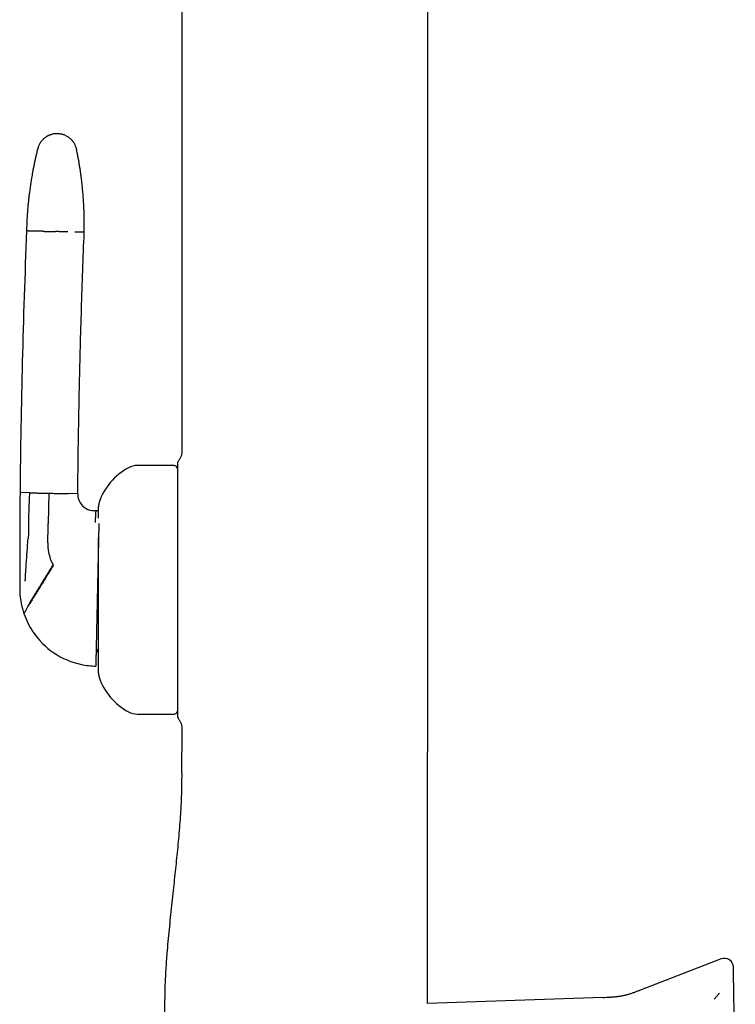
# Model space of a CAD drawing. Header units: millimetres. Extents: x 8 to 877, y 12 to 891.
# Tile 31 of 61: x 214 to 279, y 713 to 802. Entities that reach past the tile are written whole.
import ezdxf

# ---------------------------------------------------------------- set-up
doc = ezdxf.new("R2010")
doc.units = ezdxf.units.MM

msp = doc.modelspace()

# ---------------------------------------------------------------- linework, layer by layer
at = {"color": 7, "linetype": 'Continuous', "lineweight": 30}
for p, q in [((251.003, 855.504), (251.003, 736.104)), ((228.883, 852.317), (228.883, 763.198)), ((228.183, 761.904), (224.883, 761.904)), ((228.483, 761.013), (228.483, 745.428)), ((215.167, 759.443), (214.313, 759.461)), ((216.912, 759.405), (216.853, 756.667)), ((219.512, 759.349), (218.657, 759.367)), ((221.132, 757.832), (220.979, 757.835)), ((221.383, 757.827), (221.132, 757.832)), ((221.383, 757.172), (221.383, 758.204)), ((216.815, 754.925), (216.848, 756.418)), ((216.848, 756.418), (216.853, 756.667)), ((214.286, 755.263), (214.285, 754.833)), ((221.383, 747.074), (221.383, 755.386)), ((221.383, 743.204), (221.383, 747.074)), ((228.483, 745.428), (228.483, 740.788)), ((224.883, 739.504), (228.183, 739.504)), ((228.883, 738.209), (228.883, 736.104)), ((277.476, 717.448), (270.098, 714.616)), ((276.82, 713.809), (277.325, 714.363)), ((266.809, 713.981), (251, 713.429))]:
    msp.add_line(p, q, dxfattribs=at)
at = {"color": 7, "linetype": 'Continuous', "lineweight": 30, "flags": 128}
msp.add_lwpolyline([(251.003, 713.429), (251.003, 719.604), (251.003, 725.104), (251.003, 730.604), (251.003, 736.104)], dxfattribs=at)
at = {"color": 7, "linetype": 'Continuous', "lineweight": 30}
for centre, radius, start, end in [((999.853, 751.752), 785.578, 177.717646, 179.437722), ((226.663, 756.847), 5.5, 117.93511, 161.60101), ((224.883, 760.204), 1.7, 90, 117.93511), ((228.183, 761.604), 0.3, 0, 90), ((943.404, 752.787), 729.122, 179.475535, 179.805406), ((221.012, 759.335), 1.5, 179.48067, 239.70463), ((222.583, 758.204), 1.2, 161.60101, 180), ((221.012, 759.335), 1.5, 239.7046, 268.75977), ((943.404, 752.787), 729.122, 179.839252, 180.042176), ((220.814, 754.838), 4, 178.75979, 190.7717), ((220.814, 754.838), 4, 190.7717, 208.03741), ((943.404, 752.787), 729.122, 180.042176, 180.151547), ((221.285, 750.827), 7, 179.74211, 198.15633), ((221.285, 750.827), 7, 198.15633, 198.79984), ((221.285, 750.827), 7, 198.79984, 213.86423), ((221.285, 750.827), 7, 213.86423, 258.08476), ((222.155, 744.807), 1, 140.46515, 178.7598), ((221.285, 750.827), 7, 258.08476, 268.7598), ((222.583, 743.204), 1.2, 180, 198.39899), ((226.663, 744.561), 5.5, 198.39899, 242.06489), ((224.883, 741.204), 1.7, 242.06489, 270), ((228.183, 739.804), 0.3, 270, 0), ((277.763, 716.701), 0.8, 1, 111.04449)]:
    msp.add_arc(centre, radius, start, end, dxfattribs=at)
for points, knots in [([(217.686, 791.801), (217.636, 791.801), (217.538, 791.801), (217.395, 791.786), (217.263, 791.763), (217.142, 791.732), (217.038, 791.698), (216.951, 791.664), (216.878, 791.632), (216.814, 791.601), (216.759, 791.571), (216.708, 791.541), (216.654, 791.507), (216.59, 791.464), (216.516, 791.408), (216.436, 791.34), (216.351, 791.259), (216.27, 791.17), (216.195, 791.074), (216.126, 790.973), (216.061, 790.862), (216.002, 790.741), (215.951, 790.611), (215.925, 790.52), (215.912, 790.474)], [0, 0, 0, 0, 0.063141, 0.123131, 0.179493, 0.231827, 0.279811, 0.316296, 0.349479, 0.37928, 0.405641, 0.428603, 0.452625, 0.486239, 0.525044, 0.568966, 0.617881, 0.671599, 0.719848, 0.771053, 0.824974, 0.881326, 0.939787, 1, 1, 1, 1]), ([(219.402, 790.398), (219.39, 790.447), (219.368, 790.541), (219.321, 790.675), (219.268, 790.797), (219.21, 790.907), (219.153, 790.999), (219.099, 791.075), (219.051, 791.137), (219.006, 791.191), (218.964, 791.237), (218.923, 791.278), (218.877, 791.323), (218.819, 791.375), (218.746, 791.433), (218.661, 791.495), (218.561, 791.557), (218.455, 791.615), (218.343, 791.665), (218.227, 791.709), (218.103, 791.746), (217.97, 791.775), (217.831, 791.795), (217.735, 791.799), (217.686, 791.801)], [0, 0, 0, 0, 0.062538, 0.1219686, 0.1778206, 0.2296903, 0.2772443, 0.3133839, 0.3462202, 0.3756596, 0.4016318, 0.4243089, 0.4485672, 0.4824123, 0.5214143, 0.5655297, 0.614665, 0.6686626, 0.7172101, 0.7687866, 0.8231592, 0.8800459, 0.9391172, 1, 1, 1, 1]), ([(215.912, 790.474), (215.88, 790.346), (215.817, 790.094), (215.729, 789.722), (215.649, 789.363), (215.575, 789.016), (215.508, 788.682), (215.448, 788.367), (215.394, 788.071), (215.346, 787.792), (215.303, 787.526), (215.263, 787.271), (215.227, 787.029), (215.195, 786.799), (215.166, 786.581), (215.14, 786.375), (215.116, 786.181), (215.096, 786.001), (215.077, 785.834), (215.061, 785.679), (215.047, 785.537), (215.035, 785.41), (215.024, 785.296), (215.015, 785.195), (215.007, 785.099), (214.999, 785.003), (214.991, 784.906), (214.984, 784.806), (214.972, 784.644), (214.956, 784.414), (214.941, 784.15), (214.929, 783.918), (214.92, 783.725), (214.914, 783.574), (214.91, 783.462), (214.907, 783.38), (214.905, 783.306), (214.903, 783.239), (214.901, 783.179), (214.9, 783.112), (214.899, 783.063), (214.898, 783.037)], [0, 0, 0, 0, 0.05265, 0.103459, 0.152422, 0.199534, 0.244792, 0.288191, 0.327405, 0.364962, 0.400861, 0.435101, 0.467679, 0.498595, 0.52785, 0.555441, 0.58137, 0.605635, 0.627849, 0.648458, 0.667464, 0.684867, 0.699546, 0.712852, 0.725375, 0.738122, 0.751111, 0.764342, 0.777813, 0.816104, 0.856216, 0.883285, 0.908954, 0.933164, 0.943356, 0.953966, 0.96561, 0.972956, 0.980662, 0.989475, 1, 1, 1, 1]), ([(220.093, 782.924), (220.093, 782.942), (220.094, 782.972), (220.095, 783.009), (220.095, 783.035), (220.096, 783.058), (220.096, 783.086), (220.097, 783.124), (220.097, 783.172), (220.098, 783.227), (220.099, 783.319), (220.1, 783.439), (220.101, 783.592), (220.101, 783.742), (220.1, 783.889), (220.099, 784.01), (220.097, 784.109), (220.096, 784.186), (220.095, 784.26), (220.093, 784.33), (220.092, 784.402), (220.09, 784.487), (220.087, 784.59), (220.083, 784.712), (220.079, 784.85), (220.073, 785), (220.066, 785.162), (220.057, 785.335), (220.047, 785.522), (220.035, 785.723), (220.021, 785.937), (220.005, 786.16), (219.986, 786.392), (219.965, 786.632), (219.941, 786.884), (219.914, 787.148), (219.884, 787.423), (219.849, 787.711), (219.811, 788.01), (219.768, 788.322), (219.72, 788.645), (219.667, 788.977), (219.609, 789.318), (219.546, 789.669), (219.477, 790.03), (219.427, 790.274), (219.402, 790.398)], [0, 0, 0, 0, 0.006973, 0.0119342, 0.0148883, 0.0171287, 0.0212094, 0.0259748, 0.032541, 0.0400779, 0.0481942, 0.068965, 0.0882452, 0.109262, 0.1286787, 0.1467826, 0.1576194, 0.1679242, 0.1776966, 0.1869366, 0.1960779, 0.2065662, 0.2208056, 0.2370777, 0.2553831, 0.2757224, 0.2969363, 0.3199879, 0.3448778, 0.3716061, 0.4001732, 0.4305789, 0.4609312, 0.4929176, 0.5265376, 0.5617905, 0.5986752, 0.6371905, 0.6773347, 0.7191058, 0.7625013, 0.8075185, 0.8533071, 0.9006531, 0.9495523, 1, 1, 1, 1]), ([(215.751, 783.018), (215.699, 783.019), (215.597, 783.022), (215.461, 783.025), (215.339, 783.027), (215.231, 783.03), (215.139, 783.032), (215.063, 783.033), (215.002, 783.035), (214.955, 783.036), (214.922, 783.036), (214.902, 783.037), (214.899, 783.037), (214.898, 783.037)], [0, 0, 0, 0, 0.093349, 0.18674, 0.280158, 0.373587, 0.46701, 0.560413, 0.648446, 0.736434, 0.824365, 0.912224, 1, 1, 1, 1]), ([(216.379, 783.005), (216.339, 783.006), (216.26, 783.007), (216.152, 783.01), (216.055, 783.012), (215.969, 783.014), (215.896, 783.015), (215.835, 783.017), (215.785, 783.018), (215.762, 783.018), (215.751, 783.018)], [0, 0, 0, 0, 0.131904, 0.262655, 0.391776, 0.518841, 0.643479, 0.765379, 0.884286, 1, 1, 1, 1]), ([(216.379, 783.005), (216.421, 783.004), (216.504, 783.002), (216.638, 782.999), (216.777, 782.996), (216.92, 782.993), (217.064, 782.99), (217.209, 782.987), (217.353, 782.984), (217.448, 782.982), (217.495, 782.981)], [0, 0, 0, 0, 0.128371, 0.256828, 0.38483, 0.511835, 0.637322, 0.7608, 0.881824, 1, 1, 1, 1]), ([(218.612, 782.956), (218.57, 782.957), (218.487, 782.959), (218.353, 782.962), (218.214, 782.965), (218.071, 782.968), (217.927, 782.971), (217.782, 782.974), (217.638, 782.978), (217.543, 782.98), (217.495, 782.981)], [0, 0, 0, 0, 0.128371, 0.256828, 0.38483, 0.511835, 0.637322, 0.7608, 0.881824, 1, 1, 1, 1]), ([(220.093, 782.924), (220.092, 782.924), (220.089, 782.924), (220.065, 782.925), (220.028, 782.926), (219.976, 782.927), (219.909, 782.928), (219.829, 782.93), (219.736, 782.932), (219.632, 782.934), (219.515, 782.937), (219.386, 782.94), (219.289, 782.942), (219.24, 782.943)], [0, 0, 0, 0, 0.093098, 0.18629, 0.279559, 0.372891, 0.466269, 0.55968, 0.647768, 0.735857, 0.823934, 0.911986, 1, 1, 1, 1]), ([(219.512, 759.349), (219.524, 760.449), (219.547, 762.65), (219.601, 765.951), (219.667, 769.253), (219.748, 772.606), (219.846, 776.011), (219.96, 779.468), (220.049, 781.772), (220.093, 782.924)], [0, 0, 0, 0, 0.1399964, 0.2799966, 0.419999, 0.5600023, 0.7066714, 0.8533379, 1, 1, 1, 1]), ([(228.883, 763.198), (228.883, 763.17), (228.883, 763.113), (228.878, 763.025), (228.865, 762.931), (228.843, 762.832), (228.81, 762.728), (228.767, 762.623), (228.715, 762.518), (228.655, 762.416), (228.608, 762.351), (228.585, 762.32)], [0, 0, 0, 0, 0.0886113, 0.1813255, 0.2808211, 0.3883845, 0.5039591, 0.6240509, 0.7485658, 0.8748439, 1, 1, 1, 1]), ([(228.585, 762.319), (228.57, 762.297), (228.539, 762.253), (228.508, 762.177), (228.487, 762.098), (228.485, 762.044), (228.483, 762.017)], [0, 0, 0, 0, 0.248339, 0.499998, 0.751658, 1, 1, 1, 1]), ([(228.483, 762.017), (228.483, 762.016), (228.483, 762.013), (228.483, 761.995), (228.483, 761.966), (228.483, 761.927), (228.483, 761.887), (228.483, 761.85), (228.483, 761.818), (228.483, 761.782), (228.483, 761.744), (228.483, 761.705), (228.483, 761.666), (228.483, 761.624), (228.483, 761.575), (228.483, 761.516), (228.483, 761.47), (228.483, 761.44), (228.483, 761.427), (228.483, 761.414), (228.483, 761.4), (228.483, 761.387), (228.483, 761.376), (228.483, 761.366), (228.483, 761.356), (228.483, 761.342), (228.483, 761.321), (228.483, 761.294), (228.483, 761.259), (228.483, 761.225), (228.483, 761.197), (228.483, 761.176), (228.483, 761.158), (228.483, 761.132), (228.483, 761.101), (228.483, 761.066), (228.483, 761.044), (228.483, 761.033)], [0, 0, 0, 0, 0.06134, 0.123894, 0.187796, 0.253045, 0.31143, 0.345363, 0.380147, 0.415793, 0.45231, 0.489708, 0.521383, 0.55203, 0.594929, 0.641068, 0.69045, 0.700126, 0.709918, 0.719825, 0.729847, 0.739985, 0.750218, 0.7534, 0.761358, 0.772067, 0.785527, 0.806637, 0.832203, 0.862224, 0.880032, 0.894165, 0.907794, 0.920919, 0.950138, 0.976499, 1, 1, 1, 1]), ([(228.483, 761.033), (228.483, 760.989), (228.483, 760.901), (228.483, 760.753), (228.483, 760.594), (228.483, 760.422), (228.483, 760.241), (228.483, 760.05), (228.483, 759.851), (228.483, 759.64), (228.483, 759.419), (228.483, 759.186), (228.483, 758.942), (228.483, 758.688), (228.483, 758.426), (228.483, 758.155), (228.483, 757.877), (228.483, 757.593), (228.483, 757.301), (228.483, 757.002), (228.483, 756.693), (228.483, 756.377), (228.483, 756.054), (228.483, 755.725), (228.483, 755.39), (228.483, 755.051), (228.483, 754.708), (228.483, 754.357), (228.483, 754.021), (228.483, 753.771), (228.483, 753.639), (228.483, 753.608)], [0, 0, 0, 0, 0.036062, 0.07208, 0.1081, 0.144166, 0.180154, 0.21533, 0.250474, 0.285628, 0.320834, 0.356649, 0.392393, 0.428109, 0.46384, 0.499714, 0.534962, 0.570148, 0.605315, 0.640504, 0.676024, 0.711531, 0.747068, 0.78268, 0.818412, 0.853664, 0.889113, 0.924801, 0.960765, 0.990683, 1, 1, 1, 1]), ([(215.167, 759.443), (215.155, 759.21), (215.129, 758.745), (215.101, 758.044), (215.081, 757.299), (215.068, 756.514), (215.067, 755.964), (215.066, 755.69)], [0, 0, 0, 0, 0.185634, 0.372281, 0.559969, 0.780783, 1, 1, 1, 1]), ([(215.167, 759.443), (215.179, 759.442), (215.202, 759.442), (215.252, 759.441), (215.312, 759.44), (215.386, 759.438), (215.471, 759.436), (215.569, 759.434), (215.676, 759.432), (215.756, 759.43), (215.796, 759.429)], [0, 0, 0, 0, 0.115714, 0.234621, 0.356521, 0.481159, 0.608224, 0.737345, 0.868096, 1, 1, 1, 1]), ([(215.796, 759.429), (215.838, 759.428), (215.921, 759.426), (216.055, 759.423), (216.194, 759.42), (216.336, 759.417), (216.481, 759.414), (216.626, 759.411), (216.77, 759.408), (216.865, 759.406), (216.912, 759.405)], [0, 0, 0, 0, 0.1283709, 0.2568282, 0.3848297, 0.5118353, 0.6373223, 0.7608004, 0.8818237, 1, 1, 1, 1]), ([(216.912, 759.405), (216.959, 759.404), (217.055, 759.402), (217.199, 759.399), (217.344, 759.396), (217.488, 759.392), (217.631, 759.389), (217.77, 759.386), (217.904, 759.383), (217.987, 759.382), (218.029, 759.381)], [0, 0, 0, 0, 0.118176, 0.2392, 0.362678, 0.488165, 0.61517, 0.743172, 0.871629, 1, 1, 1, 1]), ([(218.029, 759.381), (218.069, 759.38), (218.148, 759.378), (218.256, 759.376), (218.353, 759.374), (218.439, 759.372), (218.512, 759.37), (218.573, 759.369), (218.622, 759.368), (218.646, 759.367), (218.657, 759.367)], [0, 0, 0, 0, 0.1319038, 0.2626546, 0.3917757, 0.5188408, 0.6434792, 0.765379, 0.8842857, 1, 1, 1, 1]), ([(221.132, 757.832), (221.132, 757.831), (221.131, 757.828), (221.13, 757.804), (221.128, 757.765), (221.124, 757.709), (221.12, 757.637), (221.116, 757.556), (221.11, 757.461), (221.104, 757.351), (221.096, 757.224), (221.088, 757.083), (221.079, 756.929), (221.073, 756.814), (221.069, 756.757)], [0, 0, 0, 0, 0.075766, 0.15254, 0.230316, 0.309087, 0.388763, 0.469111, 0.55, 0.639439, 0.729251, 0.819401, 0.909712, 1, 1, 1, 1]), ([(221.411, 756.68), (221.411, 756.651), (221.409, 756.566), (221.405, 756.409), (221.401, 756.211), (221.397, 756), (221.392, 755.797), (221.388, 755.604), (221.384, 755.426), (221.38, 755.243), (221.376, 755.054), (221.372, 754.861), (221.368, 754.663), (221.363, 754.459), (221.359, 754.246), (221.354, 754.023), (221.349, 753.79), (221.344, 753.553), (221.339, 753.351), (221.336, 753.185), (221.333, 753.057), (221.33, 752.928), (221.327, 752.798), (221.324, 752.667), (221.321, 752.487), (221.316, 752.256), (221.309, 751.973), (221.303, 751.688), (221.297, 751.403), (221.291, 751.115), (221.287, 750.923), (221.285, 750.827)], [0, 0, 0, 0, 0.025551, 0.07639, 0.126717, 0.17662, 0.226192, 0.263012, 0.299396, 0.335384, 0.371021, 0.406351, 0.441421, 0.476277, 0.510969, 0.548044, 0.584677, 0.620932, 0.656879, 0.675609, 0.694283, 0.712912, 0.731505, 0.750073, 0.768627, 0.807666, 0.846374, 0.884856, 0.923216, 0.961562, 1, 1, 1, 1]), ([(214.865, 752.866), (214.882, 753.099), (214.915, 753.56), (214.959, 754.196), (214.999, 754.774), (215.025, 755.124), (215.037, 755.298)], [0, 0, 0, 0, 0.285391, 0.566308, 0.784253, 1, 1, 1, 1]), ([(215.066, 755.69), (215.066, 755.67), (215.066, 755.63), (215.062, 755.574), (215.055, 755.525), (215.049, 755.461), (215.044, 755.385), (215.039, 755.327), (215.037, 755.298)], [0, 0, 0, 0, 0.136932, 0.275376, 0.419204, 0.561144, 0.780661, 1, 1, 1, 1]), ([(214.78, 751.474), (214.787, 751.607), (214.801, 751.869), (214.829, 752.333), (214.852, 752.665), (214.865, 752.866)], [0, 0, 0, 0, 0.284665, 0.565775, 1, 1, 1, 1]), ([(217.284, 752.958), (217.25, 752.904), (217.183, 752.794), (217.082, 752.629), (216.979, 752.462), (216.876, 752.295), (216.773, 752.126), (216.669, 751.958), (216.565, 751.789), (216.46, 751.618), (216.353, 751.444), (216.246, 751.27), (216.141, 751.098), (216.036, 750.929), (215.934, 750.762), (215.834, 750.6), (215.736, 750.441), (215.641, 750.286), (215.549, 750.137), (215.461, 749.993), (215.377, 749.856), (215.298, 749.728), (215.225, 749.608), (215.157, 749.498), (215.093, 749.394), (215.033, 749.297), (214.997, 749.238), (214.979, 749.209)], [0, 0, 0, 0, 0.0283153, 0.0570818, 0.086381, 0.1162949, 0.146904, 0.1782854, 0.2105103, 0.2436431, 0.2794013, 0.31637, 0.3546152, 0.3941736, 0.4350642, 0.4772885, 0.5208309, 0.5656592, 0.6117266, 0.6589756, 0.7073322, 0.7567079, 0.804107, 0.8522337, 0.900992, 0.9502818, 1, 1, 1, 1]), ([(217.304, 752.92), (217.272, 752.866), (217.205, 752.757), (217.105, 752.592), (217.004, 752.426), (216.902, 752.259), (216.799, 752.09), (216.696, 751.92), (216.593, 751.75), (216.488, 751.578), (216.382, 751.403), (216.274, 751.227), (216.168, 751.053), (216.064, 750.881), (215.961, 750.712), (215.86, 750.547), (215.762, 750.386), (215.667, 750.229), (215.574, 750.077), (215.485, 749.931), (215.4, 749.791), (215.32, 749.66), (215.246, 749.538), (215.177, 749.424), (215.112, 749.318), (215.051, 749.218), (215.015, 749.157), (214.996, 749.127)], [0, 0, 0, 0, 0.02783, 0.056156, 0.085057, 0.114615, 0.144911, 0.176027, 0.208042, 0.241029, 0.276703, 0.313586, 0.351732, 0.391185, 0.431972, 0.474106, 0.517584, 0.562389, 0.608486, 0.655828, 0.704352, 0.753983, 0.801716, 0.850274, 0.899571, 0.949513, 1, 1, 1, 1]), ([(221.285, 750.827), (221.283, 750.746), (221.279, 750.585), (221.274, 750.344), (221.269, 750.103), (221.265, 749.902), (221.261, 749.739), (221.258, 749.615), (221.256, 749.49), (221.253, 749.366), (221.25, 749.242), (221.247, 749.076), (221.242, 748.867), (221.237, 748.62), (221.232, 748.376), (221.227, 748.165), (221.223, 747.987), (221.22, 747.839), (221.217, 747.693), (221.214, 747.547), (221.209, 747.357), (221.204, 747.126), (221.199, 746.858), (221.193, 746.599), (221.188, 746.349), (221.182, 746.107), (221.177, 745.876), (221.173, 745.654), (221.168, 745.444), (221.164, 745.245), (221.16, 745.058), (221.156, 744.882), (221.154, 744.776), (221.152, 744.723)], [0, 0, 0, 0, 0.029945, 0.059823, 0.089694, 0.119616, 0.13533, 0.151083, 0.166882, 0.182736, 0.198653, 0.214641, 0.247477, 0.280404, 0.313489, 0.346798, 0.367879, 0.38909, 0.410446, 0.431962, 0.453652, 0.496555, 0.53977, 0.583404, 0.627557, 0.672328, 0.717811, 0.763777, 0.810058, 0.856738, 0.903902, 0.95163, 1, 1, 1, 1]), ([(214.996, 749.127), (214.975, 749.092), (214.932, 749.022), (214.877, 748.931), (214.828, 748.85), (214.785, 748.78), (214.749, 748.72), (214.717, 748.668), (214.691, 748.625), (214.672, 748.594), (214.66, 748.575), (214.659, 748.572), (214.658, 748.571)], [0, 0, 0, 0, 0.093715, 0.188133, 0.282974, 0.377957, 0.472808, 0.567262, 0.677727, 0.786901, 0.894432, 1, 1, 1, 1]), ([(228.483, 745.423), (228.483, 745.394), (228.483, 745.257), (228.483, 745.019), (228.483, 744.708), (228.483, 744.402), (228.483, 744.1), (228.483, 743.803), (228.483, 743.515), (228.483, 743.234), (228.483, 742.964), (228.483, 742.705), (228.483, 742.457), (228.483, 742.217), (228.483, 741.986), (228.483, 741.763), (228.483, 741.549), (228.483, 741.346), (228.483, 741.154), (228.483, 740.973), (228.483, 740.805), (228.483, 740.649), (228.483, 740.504), (228.483, 740.417), (228.483, 740.374)], [0, 0, 0, 0, 0.012548, 0.058786, 0.10498, 0.151187, 0.198716, 0.246189, 0.293663, 0.341196, 0.388722, 0.435258, 0.481751, 0.528256, 0.574827, 0.622375, 0.669828, 0.717242, 0.764675, 0.81238, 0.859332, 0.906216, 0.953086, 1, 1, 1, 1]), ([(221.152, 744.723), (221.152, 744.681), (221.15, 744.598), (221.147, 744.484), (221.145, 744.379), (221.143, 744.298), (221.142, 744.237), (221.141, 744.193), (221.14, 744.151), (221.139, 744.111), (221.138, 744.074), (221.137, 744.022), (221.136, 743.961), (221.135, 743.902), (221.134, 743.86), (221.133, 743.834), (221.133, 743.83), (221.133, 743.829)], [0, 0, 0, 0, 0.070583, 0.141377, 0.212451, 0.283873, 0.321447, 0.359144, 0.396974, 0.434946, 0.473069, 0.511353, 0.608742, 0.706154, 0.803737, 0.901637, 1, 1, 1, 1]), ([(228.483, 740.374), (228.483, 740.362), (228.483, 740.336), (228.483, 740.294), (228.483, 740.254), (228.483, 740.215), (228.483, 740.181), (228.483, 740.146), (228.483, 740.114), (228.483, 740.085), (228.483, 740.065), (228.483, 740.054), (228.483, 740.049), (228.483, 740.044), (228.483, 740.04), (228.483, 740.035), (228.483, 740.016), (228.483, 739.983), (228.483, 739.93), (228.483, 739.872), (228.483, 739.811), (228.483, 739.755), (228.483, 739.701), (228.483, 739.645), (228.483, 739.59), (228.483, 739.541), (228.483, 739.498), (228.483, 739.461), (228.483, 739.43), (228.483, 739.408), (228.483, 739.394), (228.483, 739.392), (228.483, 739.391)], [0, 0, 0, 0, 0.027053, 0.058262, 0.093627, 0.116412, 0.143464, 0.169854, 0.192953, 0.214918, 0.232756, 0.236745, 0.240452, 0.243876, 0.247016, 0.249873, 0.254611, 0.290002, 0.32399, 0.37618, 0.424679, 0.469494, 0.51362, 0.565937, 0.622173, 0.676168, 0.727963, 0.78209, 0.838419, 0.893456, 0.947286, 1, 1, 1, 1]), ([(228.483, 739.391), (228.485, 739.364), (228.487, 739.31), (228.508, 739.23), (228.539, 739.155), (228.57, 739.11), (228.585, 739.088)], [0, 0, 0, 0, 0.248342, 0.500003, 0.751662, 1, 1, 1, 1]), ([(228.585, 739.088), (228.609, 739.055), (228.656, 738.99), (228.717, 738.886), (228.77, 738.779), (228.812, 738.672), (228.844, 738.569), (228.866, 738.471), (228.878, 738.379), (228.883, 738.293), (228.883, 738.237), (228.883, 738.209)], [0, 0, 0, 0, 0.12745, 0.256009, 0.382634, 0.504538, 0.619569, 0.724706, 0.82209, 0.912997, 1, 1, 1, 1]), ([(227.383, 711.104), (227.382, 711.372), (227.379, 711.908), (227.367, 712.711), (227.365, 713.512), (227.374, 714.311), (227.396, 715.102), (227.431, 715.885), (227.476, 716.66), (227.53, 717.43), (227.599, 718.306), (227.687, 719.286), (227.793, 720.371), (227.904, 721.451), (228.018, 722.528), (228.13, 723.571), (228.238, 724.582), (228.342, 725.561), (228.443, 726.542), (228.542, 727.526), (228.634, 728.515), (228.717, 729.509), (228.784, 730.436), (228.834, 731.298), (228.87, 732.092), (228.893, 732.889), (228.902, 733.69), (228.9, 734.493), (228.888, 735.298), (228.885, 735.835), (228.883, 736.104)], [0, 0, 0, 0, 0.032087, 0.064132, 0.096112, 0.127997, 0.159757, 0.190826, 0.221771, 0.252588, 0.283275, 0.326914, 0.370361, 0.413658, 0.456854, 0.5, 0.539223, 0.578483, 0.617819, 0.657268, 0.696863, 0.736638, 0.776625, 0.808196, 0.839897, 0.871725, 0.903678, 0.935728, 0.967842, 1, 1, 1, 1]), ([(278.58, 715.719), (278.579, 715.777), (278.577, 715.893), (278.575, 716.046), (278.572, 716.185), (278.57, 716.308), (278.568, 716.414), (278.567, 716.505), (278.565, 716.577), (278.564, 716.633), (278.564, 716.674), (278.563, 716.701), (278.563, 716.714), (278.563, 716.714), (278.563, 716.713)], [0, 0, 0, 0, 0.0897095, 0.1793531, 0.2689453, 0.3585006, 0.4480335, 0.5375586, 0.6270904, 0.7091797, 0.791298, 0.8734566, 0.9556667, 1, 1, 1, 1]), ([(278.736, 706.792), (278.734, 706.918), (278.73, 707.169), (278.723, 707.543), (278.717, 707.914), (278.71, 708.282), (278.704, 708.644), (278.698, 708.998), (278.692, 709.346), (278.686, 709.688), (278.68, 710.027), (278.674, 710.363), (278.668, 710.694), (278.662, 711.017), (278.657, 711.333), (278.652, 711.64), (278.646, 711.938), (278.641, 712.225), (278.636, 712.503), (278.632, 712.773), (278.627, 713.034), (278.623, 713.287), (278.619, 713.529), (278.615, 713.76), (278.611, 713.979), (278.607, 714.184), (278.604, 714.376), (278.601, 714.558), (278.598, 714.729), (278.595, 714.889), (278.592, 715.037), (278.59, 715.173), (278.588, 715.297), (278.586, 715.408), (278.584, 715.505), (278.583, 715.59), (278.581, 715.662), (278.581, 715.7), (278.58, 715.719)], [0, 0, 0, 0, 0.02816, 0.05626, 0.084335, 0.11242, 0.140512, 0.168017, 0.195461, 0.222877, 0.250298, 0.278336, 0.306274, 0.334149, 0.361998, 0.390021, 0.417604, 0.44511, 0.472576, 0.50004, 0.527975, 0.555928, 0.583938, 0.612044, 0.640038, 0.667366, 0.694736, 0.722182, 0.74974, 0.777625, 0.805522, 0.833465, 0.861489, 0.889586, 0.917154, 0.944724, 0.972328, 1, 1, 1, 1]), ([(266.809, 713.981), (266.914, 713.984), (267.123, 713.992), (267.437, 714.006), (267.751, 714.027), (268.065, 714.057), (268.379, 714.1), (268.684, 714.157), (268.979, 714.227), (269.264, 714.312), (269.544, 714.407), (269.822, 714.51), (270.006, 714.58), (270.098, 714.616)], [0, 0, 0, 0, 0.093116, 0.18628, 0.279552, 0.373047, 0.466858, 0.560701, 0.648901, 0.736761, 0.824497, 0.912232, 1, 1, 1, 1])]:
    msp.add_open_spline(points, degree=3, knots=knots, dxfattribs=at)

doc.saveas('drawing.dxf')
